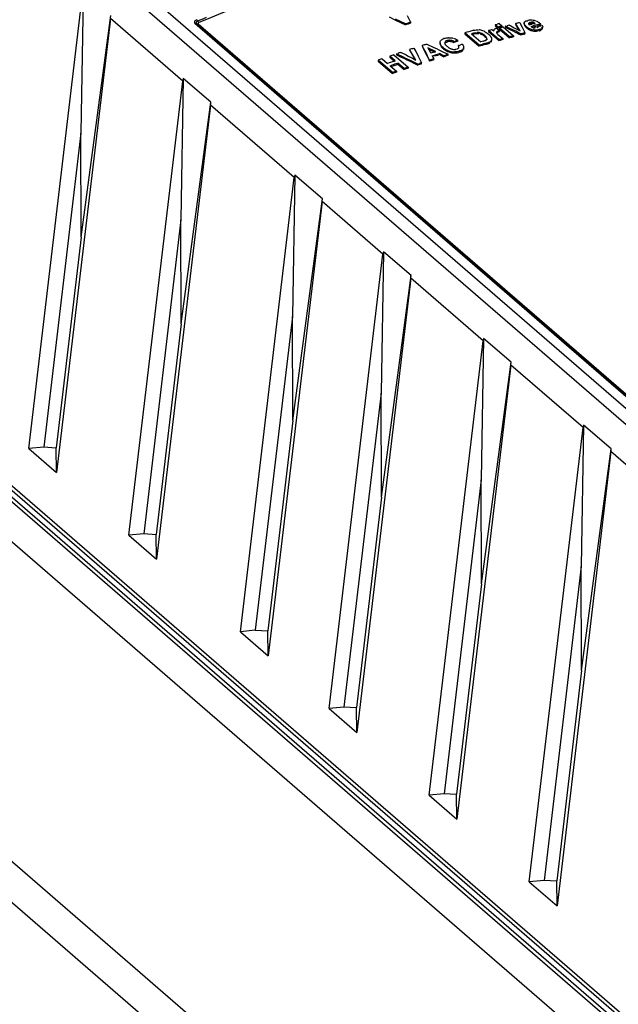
# Model space of a CAD drawing. Header units: inches. Extents: x 0 to 117, y 0 to 83.
# Tile 54 of 67: x 98.48 to 100.54, y 25.39 to 28.78. Entities that reach past the tile are written whole.
import ezdxf

# ---------------------------------------------------------------- set-up
doc = ezdxf.new("R2010")
doc.units = ezdxf.units.IN
doc.header["$LTSCALE"] = 6.431102
doc.header["$MEASUREMENT"] = 0
doc.layers.get('0').update_dxf_attribs({"linetype": 'CONTINUOUS'})

msp = doc.modelspace()

# ---------------------------------------------------------------- linework, layer by layer
at = {"color": 7, "linetype": 'CONTINUOUS'}
for p, q in [((103.3692, 25.0144), (97.1782, 30.376)), ((97.131, 30.3624), (103.322, 25.0008)), ((98.5148, 27.3016), (98.7002, 28.8653)), ((98.7018, 28.8742), (98.6939, 28.3873)), ((98.7957, 28.7827), (98.6103, 27.219)), ((98.695, 28.0292), (98.7967, 28.792)), ((99.0447, 28.567), (98.7957, 28.7827)), ((99.7546, 28.7877), (99.7772, 28.7767)), ((99.811, 28.7637), (99.7771, 28.7802)), ((99.8173, 28.7926), (99.8278, 28.7724)), ((103.285, 25.1285), (99.0865, 28.7645)), ((99.0921, 28.7643), (103.2906, 25.1283)), ((99.0977, 28.7641), (103.2962, 25.128)), ((99.7772, 28.7767), (99.8111, 28.7602)), ((99.811, 28.7637), (99.8111, 28.7603)), ((99.8278, 28.7724), (99.8293, 28.7694)), ((99.8294, 28.7659), (99.8293, 28.7693)), ((100.1205, 28.7616), (100.1204, 28.7582)), ((100.1204, 28.7582), (100.1292, 28.7506)), ((100.1205, 28.7616), (100.1264, 28.7631)), ((100.1293, 28.754), (100.1205, 28.7616)), ((100.1227, 28.7484), (100.1252, 28.7489)), ((100.1252, 28.7489), (100.1351, 28.7404)), ((100.1293, 28.754), (100.1292, 28.7506)), ((100.1292, 28.7506), (100.1365, 28.7525)), ((100.1293, 28.754), (100.1337, 28.7552)), ((100.1337, 28.7552), (100.1366, 28.756)), ((100.1338, 28.7501), (100.1337, 28.7467)), ((100.1337, 28.7467), (100.1696, 28.7156)), ((100.1338, 28.7651), (100.1425, 28.7575)), ((100.1338, 28.7501), (100.1368, 28.7509)), ((100.1697, 28.719), (100.1338, 28.7501)), ((100.1365, 28.7525), (100.1395, 28.7533)), ((100.1366, 28.756), (100.1396, 28.7567)), ((100.1368, 28.7509), (100.1397, 28.7516)), ((100.1395, 28.7533), (100.1424, 28.754)), ((100.1396, 28.7567), (100.1425, 28.7575)), ((100.1397, 28.7516), (100.1441, 28.7528)), ((100.1425, 28.7575), (100.1424, 28.7541)), ((100.1441, 28.7528), (100.1471, 28.7535)), ((100.1471, 28.7536), (100.183, 28.7224)), ((100.1549, 28.7556), (100.1548, 28.7521)), ((100.1548, 28.7521), (100.1608, 28.7491)), ((100.1549, 28.7556), (100.1565, 28.756)), ((100.1609, 28.7527), (100.1549, 28.7556)), ((100.1565, 28.756), (100.1613, 28.7572)), ((100.1608, 28.7491), (100.1727, 28.7432)), ((100.1729, 28.7468), (100.1609, 28.7527)), ((100.1677, 28.7588), (100.1693, 28.7592)), ((100.1693, 28.7593), (100.1733, 28.7571)), ((100.1788, 28.7439), (100.1729, 28.7468)), ((100.1733, 28.7571), (100.1855, 28.7505)), ((100.1855, 28.7505), (100.1896, 28.7483)), ((100.1896, 28.7483), (100.2018, 28.7417)), ((100.1904, 28.7646), (100.1903, 28.7612)), ((100.1903, 28.7612), (100.1937, 28.7556)), ((100.1921, 28.7618), (100.1904, 28.7646)), ((100.2058, 28.7396), (100.1921, 28.7618)), ((100.1937, 28.7556), (100.1972, 28.75)), ((100.1972, 28.75), (100.2025, 28.7414)), ((100.2031, 28.7678), (100.2047, 28.7682)), ((100.2047, 28.7682), (100.2067, 28.7643)), ((100.2067, 28.7643), (100.2087, 28.7603)), ((100.2087, 28.7603), (100.2127, 28.7524)), ((100.2127, 28.7524), (100.2186, 28.7406)), ((100.2199, 28.7672), (100.2198, 28.7637)), ((100.2199, 28.7658), (100.2199, 28.7672)), ((100.2223, 28.7597), (100.2206, 28.7628)), ((100.2282, 28.7533), (100.2281, 28.7499)), ((100.2299, 28.7743), (100.2317, 28.7742)), ((100.237, 28.7606), (100.2415, 28.7617)), ((100.2386, 28.7638), (100.2401, 28.7637)), ((100.2406, 28.769), (100.2404, 28.7656)), ((100.2415, 28.7617), (100.246, 28.7628)), ((100.2435, 28.7549), (100.2509, 28.7567)), ((100.2448, 28.7687), (100.2441, 28.7681)), ((100.2462, 28.7772), (100.2511, 28.7766)), ((100.2472, 28.7524), (100.2508, 28.7533)), ((100.2503, 28.7505), (100.253, 28.7497)), ((100.2508, 28.7533), (100.2694, 28.7577)), ((100.2511, 28.7766), (100.2544, 28.7759)), ((100.2528, 28.7644), (100.255, 28.7649)), ((100.2544, 28.7675), (100.2529, 28.7683)), ((100.2558, 28.7665), (100.2544, 28.7675)), ((100.255, 28.7649), (100.2573, 28.7655)), ((100.2573, 28.7655), (100.2558, 28.7665)), ((100.2577, 28.7509), (100.2586, 28.7516)), ((100.2685, 28.7551), (100.2715, 28.7558)), ((100.2694, 28.7577), (100.2732, 28.7586)), ((100.2696, 28.7612), (100.2734, 28.7621)), ((100.2715, 28.7558), (100.2774, 28.7572)), ((100.2734, 28.7621), (100.2771, 28.763)), ((100.2769, 28.7595), (100.2771, 28.763)), ((100.2774, 28.7572), (100.2818, 28.7583)), ((100.2803, 28.7498), (100.2791, 28.7494)), ((100.2809, 28.7482), (100.2807, 28.7447)), ((100.2807, 28.7447), (100.2815, 28.7456)), ((100.2826, 28.7492), (100.2827, 28.7526)), ((99.961, 28.7161), (99.9678, 28.7159)), ((100.0159, 28.733), (100.0159, 28.7296)), ((100.0651, 28.6904), (100.0159, 28.733)), ((100.0159, 28.7296), (100.0651, 28.687)), ((100.0386, 28.7293), (100.0702, 28.702)), ((100.0516, 28.7329), (100.0532, 28.7334)), ((100.0516, 28.7295), (100.0532, 28.73)), ((100.0532, 28.73), (100.0532, 28.7334)), ((100.0678, 28.733), (100.0678, 28.7296)), ((100.0796, 28.7234), (100.0804, 28.7222)), ((100.083, 28.7245), (100.0803, 28.727)), ((100.0804, 28.7222), (100.0808, 28.721)), ((100.083, 28.7245), (100.083, 28.7211)), ((100.083, 28.7211), (100.0858, 28.7184)), ((100.0895, 28.7113), (100.0888, 28.7118)), ((100.0912, 28.7127), (100.0912, 28.7093)), ((100.0974, 28.7404), (100.0973, 28.737)), ((100.0973, 28.737), (100.1333, 28.7059)), ((100.1333, 28.7093), (100.0974, 28.7404)), ((100.1056, 28.7182), (100.1064, 28.7166)), ((100.1076, 28.7124), (100.1076, 28.7105)), ((100.1076, 28.7105), (100.1076, 28.7071)), ((100.1098, 28.7437), (100.1114, 28.7423)), ((100.1114, 28.7423), (100.1147, 28.7395)), ((100.1157, 28.7386), (100.1147, 28.7395)), ((100.1153, 28.7407), (100.1157, 28.7428)), ((100.1243, 28.7346), (100.1243, 28.7312)), ((100.1243, 28.7346), (100.1245, 28.7333)), ((100.1245, 28.7333), (100.1252, 28.732)), ((100.1284, 28.7286), (100.1466, 28.7129)), ((100.1288, 28.7353), (100.1313, 28.7362)), ((100.1314, 28.7396), (100.1313, 28.7362)), ((100.1313, 28.7362), (100.135, 28.737)), ((100.1351, 28.7404), (100.1314, 28.7396)), ((100.1351, 28.7404), (100.135, 28.737)), ((100.1466, 28.7129), (100.1465, 28.7094)), ((100.1697, 28.719), (100.1696, 28.7156)), ((100.1727, 28.7432), (100.1787, 28.7403)), ((100.1787, 28.7403), (100.1907, 28.7344)), ((100.1908, 28.738), (100.1788, 28.7439)), ((100.183, 28.7224), (100.1829, 28.719)), ((100.1907, 28.7344), (100.1967, 28.7315)), ((100.1968, 28.735), (100.1908, 28.738)), ((100.1967, 28.7315), (100.2027, 28.7285)), ((100.2028, 28.7321), (100.1968, 28.735)), ((100.2018, 28.7417), (100.2058, 28.7396)), ((100.2027, 28.7285), (100.2087, 28.7256)), ((100.2088, 28.7291), (100.2028, 28.7321)), ((100.2088, 28.7291), (100.2087, 28.7256)), ((100.2186, 28.7406), (100.2206, 28.7366)), ((100.2194, 28.7284), (100.2225, 28.7291)), ((100.2196, 28.7318), (100.2226, 28.7326)), ((100.2206, 28.7366), (100.2212, 28.7354)), ((100.2212, 28.7354), (100.2226, 28.7326)), ((100.2225, 28.7291), (100.2226, 28.7326)), ((100.248, 28.7434), (100.2478, 28.7399)), ((100.2537, 28.7427), (100.2523, 28.7434)), ((100.2555, 28.7421), (100.2537, 28.7427)), ((100.266, 28.7399), (100.2668, 28.7406)), ((100.2705, 28.7432), (100.2681, 28.7427)), ((100.2705, 28.7432), (100.2703, 28.7398)), ((99.8388, 28.6794), (99.8405, 28.6799)), ((99.8405, 28.68), (99.8434, 28.6744)), ((99.8747, 28.6779), (99.8691, 28.6891)), ((99.8691, 28.689), (99.8692, 28.6857)), ((99.8692, 28.6856), (99.8748, 28.6744)), ((99.883, 28.6612), (99.8747, 28.6779)), ((99.8814, 28.6929), (99.8831, 28.6934)), ((99.8831, 28.6934), (99.8849, 28.6939)), ((99.8848, 28.694), (99.9093, 28.6823)), ((99.8884, 28.6813), (99.8917, 28.6751)), ((99.9122, 28.6695), (99.8884, 28.6813)), ((99.8909, 28.6767), (99.9123, 28.6661)), ((99.9093, 28.6823), (99.9175, 28.6784)), ((99.9175, 28.6784), (99.9256, 28.6745)), ((99.93, 28.6989), (99.9301, 28.7008)), ((99.93, 28.6989), (99.9301, 28.6955)), ((99.933, 28.687), (99.9345, 28.6849)), ((99.9406, 28.6819), (99.9407, 28.6785)), ((99.9483, 28.7), (99.9491, 28.6995)), ((99.9501, 28.7008), (99.953, 28.7012)), ((99.953, 28.7012), (99.9543, 28.7012)), ((99.9573, 28.7068), (99.9546, 28.7062)), ((99.9546, 28.7062), (99.9546, 28.7028)), ((99.9752, 28.7009), (99.9774, 28.6996)), ((99.9774, 28.703), (99.982, 28.7044)), ((99.9774, 28.703), (99.9774, 28.6996)), ((99.989, 28.7079), (99.9898, 28.7069)), ((99.9913, 28.7037), (99.9913, 28.7071)), ((99.9931, 28.6893), (99.9977, 28.6906)), ((99.9931, 28.6893), (99.9931, 28.6859)), ((99.9977, 28.6906), (100.0008, 28.6916)), ((100.007, 28.6934), (100.009, 28.6906)), ((100.0107, 28.6791), (100.0107, 28.6757)), ((100.0115, 28.6797), (100.0115, 28.6831)), ((100.0651, 28.6904), (100.0651, 28.687)), ((100.0796, 28.7046), (100.0823, 28.7054)), ((100.0823, 28.7054), (100.0843, 28.7059)), ((100.0847, 28.6959), (100.0875, 28.6967)), ((100.0847, 28.6925), (100.0875, 28.6933)), ((100.0875, 28.6967), (100.0903, 28.6975)), ((100.0902, 28.6941), (100.0903, 28.6975)), ((100.0902, 28.6941), (100.0964, 28.6956)), ((100.1019, 28.6995), (100.1018, 28.7001)), ((100.1046, 28.7036), (100.1046, 28.7002)), ((100.1046, 28.7002), (100.1062, 28.7023)), ((100.1333, 28.7093), (100.1333, 28.7059)), ((99.7293, 28.6429), (99.7309, 28.6435)), ((99.7309, 28.6435), (99.7496, 28.6272)), ((99.7573, 28.6525), (99.7575, 28.6491)), ((99.7761, 28.6363), (99.7573, 28.6525)), ((99.7575, 28.6491), (99.7734, 28.6353)), ((99.7712, 28.6572), (99.8204, 28.6146)), ((99.7806, 28.6603), (99.7858, 28.662)), ((99.8048, 28.6488), (99.7806, 28.6604)), ((99.7806, 28.6603), (99.7808, 28.657)), ((99.7808, 28.6569), (99.7969, 28.6492)), ((99.7944, 28.6649), (99.7961, 28.6654)), ((99.7961, 28.6655), (99.813, 28.6568)), ((99.7969, 28.6492), (99.805, 28.6453)), ((99.8129, 28.6449), (99.8048, 28.6488)), ((99.805, 28.6453), (99.813, 28.6414)), ((99.829, 28.6372), (99.8129, 28.6449)), ((99.813, 28.6568), (99.8187, 28.6539)), ((99.8187, 28.6539), (99.8356, 28.6452)), ((99.8255, 28.6751), (99.8256, 28.6717)), ((99.8421, 28.6473), (99.8255, 28.6751)), ((99.8256, 28.6716), (99.8304, 28.6637)), ((99.8304, 28.6637), (99.8399, 28.6478)), ((99.8356, 28.6452), (99.8413, 28.6422)), ((99.8399, 28.6478), (99.8442, 28.6406)), ((99.8469, 28.6393), (99.8421, 28.6473)), ((99.8434, 28.6744), (99.8463, 28.6689)), ((99.8463, 28.6689), (99.852, 28.6577)), ((99.852, 28.6577), (99.8549, 28.6521)), ((99.8549, 28.6521), (99.8653, 28.6317)), ((99.8748, 28.6744), (99.8804, 28.6632)), ((99.8804, 28.6632), (99.8859, 28.6521)), ((99.8854, 28.6564), (99.883, 28.6612)), ((99.8886, 28.65), (99.8854, 28.6564)), ((99.8859, 28.6521), (99.8915, 28.6409)), ((99.8942, 28.6388), (99.8886, 28.65)), ((99.8917, 28.6751), (99.8973, 28.6648)), ((99.8973, 28.6648), (99.8984, 28.6628)), ((99.9033, 28.6539), (99.9115, 28.6565)), ((99.9033, 28.6539), (99.9047, 28.6512)), ((99.9047, 28.6512), (99.9076, 28.6459)), ((99.9076, 28.6459), (99.9089, 28.6434)), ((99.909, 28.64), (99.9089, 28.6434)), ((99.9115, 28.6565), (99.917, 28.6582)), ((99.9116, 28.6531), (99.9226, 28.6565)), ((99.9152, 28.668), (99.9122, 28.6695)), ((99.9133, 28.6675), (99.9152, 28.668)), ((99.917, 28.6582), (99.9252, 28.6608)), ((99.9226, 28.6565), (99.9253, 28.6574)), ((99.9252, 28.6608), (99.928, 28.6616)), ((99.9256, 28.6745), (99.9333, 28.6709)), ((99.928, 28.6582), (99.928, 28.6616)), ((99.943, 28.6541), (99.928, 28.6616)), ((99.928, 28.6582), (99.9431, 28.6507)), ((99.9333, 28.6709), (99.9349, 28.6701)), ((99.9349, 28.6701), (99.9419, 28.6667)), ((99.9419, 28.6667), (99.9501, 28.6628)), ((99.943, 28.6541), (99.9431, 28.6507)), ((99.9501, 28.6628), (99.9582, 28.6589)), ((99.9583, 28.6554), (99.9582, 28.6588)), ((99.9674, 28.6684), (99.9675, 28.665)), ((99.9964, 28.6692), (99.9965, 28.6658)), ((99.9965, 28.6658), (100.0013, 28.6674)), ((99.9987, 28.6711), (99.9968, 28.6711)), ((100.0015, 28.6714), (99.9987, 28.6711)), ((100.0081, 28.6721), (100.0081, 28.673)), ((99.717, 28.6387), (99.7172, 28.6353)), ((99.7662, 28.596), (99.717, 28.6387)), ((99.7172, 28.6353), (99.7664, 28.5927)), ((99.7584, 28.6196), (99.7643, 28.6216)), ((99.7584, 28.6196), (99.7801, 28.6008)), ((99.7615, 28.6173), (99.7821, 28.6243)), ((99.7702, 28.6343), (99.7731, 28.6353)), ((99.7819, 28.6276), (99.7849, 28.6286)), ((99.7849, 28.6286), (99.785, 28.6253)), ((99.8065, 28.6099), (99.7849, 28.6286)), ((99.785, 28.6253), (99.8067, 28.6065)), ((99.8065, 28.6099), (99.8067, 28.6065)), ((99.813, 28.6414), (99.8292, 28.6337)), ((99.8204, 28.6146), (99.8206, 28.6112)), ((99.8371, 28.6333), (99.829, 28.6372)), ((99.8292, 28.6337), (99.8372, 28.6298)), ((99.8532, 28.6255), (99.8371, 28.6333)), ((99.8372, 28.6298), (99.8534, 28.622)), ((99.8413, 28.6422), (99.8469, 28.6393)), ((99.8532, 28.6255), (99.8605, 28.6278)), ((99.8532, 28.6255), (99.8534, 28.6221)), ((99.8534, 28.6221), (99.8606, 28.6245)), ((99.8653, 28.6317), (99.8663, 28.6298)), ((99.8665, 28.6264), (99.8663, 28.6297)), ((99.8915, 28.6409), (99.8943, 28.6353)), ((99.8942, 28.6387), (99.8943, 28.6354)), ((99.0463, 28.5759), (99.0384, 28.0889)), ((99.1412, 28.4937), (99.0463, 28.5759)), ((99.7662, 28.596), (99.7664, 28.5927)), ((99.7801, 28.6008), (99.7803, 28.5975)), ((98.8593, 27.0033), (99.0447, 28.567)), ((96.7316, 28.4743), (103.0304, 23.0194)), ((99.1402, 28.4843), (98.9547, 26.9206)), ((99.0394, 27.7309), (99.1412, 28.4937)), ((99.4286, 28.2345), (99.1402, 28.4843)), ((97.0725, 28.3728), (102.7148, 23.4863)), ((98.6939, 28.3873), (98.5661, 27.3068)), ((98.695, 28.0292), (98.6936, 28.3876)), ((102.6975, 23.4441), (97.0364, 28.3468)), ((97.0449, 28.3573), (102.706, 23.4546)), ((102.7133, 23.4704), (97.064, 28.3628)), ((99.4302, 28.2434), (99.4222, 27.7565)), ((99.5251, 28.1613), (99.4302, 28.2434)), ((99.2432, 26.6708), (99.4286, 28.2345)), ((99.524, 28.1519), (99.3386, 26.5882)), ((99.4233, 27.3985), (99.5251, 28.1613)), ((99.7337, 27.9703), (99.524, 28.1519)), ((99.0384, 28.0889), (98.9105, 27.0085)), ((99.0394, 27.7309), (99.0381, 28.0892)), ((98.695, 28.0292), (98.609, 27.3047)), ((99.5483, 26.4066), (99.7337, 27.9703)), ((99.7353, 27.9792), (99.7274, 27.4923)), ((99.8302, 27.897), (99.7353, 27.9792)), ((99.7284, 27.1342), (99.8302, 27.897)), ((99.8291, 27.8877), (99.6437, 26.3239)), ((100.0782, 27.672), (99.8291, 27.8877)), ((99.0394, 27.7309), (98.9535, 27.0063)), ((99.4222, 27.7565), (99.2944, 26.6761)), ((99.4233, 27.3985), (99.4219, 27.7568)), ((99.8928, 26.1083), (100.0782, 27.672)), ((100.0798, 27.6809), (100.0718, 27.1939)), ((100.1747, 27.5987), (100.0798, 27.6809)), ((100.0729, 26.8359), (100.1747, 27.5987)), ((100.1736, 27.5893), (99.9882, 26.0256)), ((100.4227, 27.3736), (100.1736, 27.5893)), ((99.7274, 27.4923), (99.5995, 26.4118)), ((99.7284, 27.1342), (99.727, 27.4925)), ((99.4233, 27.3985), (99.3374, 26.6739)), ((100.2373, 25.8099), (100.4227, 27.3736)), ((100.4243, 27.3825), (100.4163, 26.8956)), ((100.5192, 27.3003), (100.4243, 27.3825)), ((98.5661, 27.3068), (98.5148, 27.3016)), ((98.5148, 27.3016), (98.6103, 27.219)), ((98.5658, 27.3071), (98.609, 27.3047)), ((98.6103, 27.219), (98.609, 27.3047)), ((100.5181, 27.291), (100.3327, 25.7273)), ((100.4174, 26.5375), (100.5192, 27.3003)), ((100.7672, 27.0753), (100.5181, 27.291)), ((100.0718, 27.1939), (99.944, 26.1135)), ((100.0729, 26.8359), (100.0715, 27.1942)), ((99.7284, 27.1342), (99.6425, 26.4097)), ((97.0929, 27.0617), (102.8214, 22.1006)), ((98.9105, 27.0085), (98.8593, 27.0033)), ((98.8593, 27.0033), (98.9547, 26.9206)), ((98.9103, 27.0088), (98.9535, 27.0063)), ((98.9547, 26.9206), (98.9535, 27.0063)), ((97.106, 26.909), (102.8106, 21.9687)), ((100.4163, 26.8956), (100.2885, 25.8152)), ((100.4174, 26.5375), (100.416, 26.8959)), ((100.0729, 26.8359), (99.987, 26.1113)), ((99.2944, 26.6761), (99.2432, 26.6708)), ((99.2432, 26.6708), (99.3386, 26.5882)), ((99.2941, 26.6763), (99.3374, 26.6739)), ((99.3386, 26.5882), (99.3374, 26.6739)), ((100.4174, 26.5375), (100.3315, 25.813)), ((99.5995, 26.4118), (99.5483, 26.4066)), ((99.5483, 26.4066), (99.6437, 26.3239)), ((99.5992, 26.4121), (99.6425, 26.4097)), ((99.6437, 26.3239), (99.6425, 26.4097)), ((99.944, 26.1135), (99.8928, 26.1083)), ((99.8928, 26.1083), (99.9882, 26.0256)), ((99.9437, 26.1138), (99.987, 26.1113)), ((99.9882, 26.0256), (99.987, 26.1113)), ((100.2885, 25.8152), (100.2373, 25.8099)), ((100.2373, 25.8099), (100.3327, 25.7273)), ((100.2882, 25.8154), (100.3315, 25.813)), ((100.3327, 25.7273), (100.3315, 25.813))]:
    msp.add_line(p, q, dxfattribs=at)
for points in [[(99.0965, 28.7723), (99.0958, 28.7737), (99.0955, 28.7744), (99.0951, 28.775), (99.0947, 28.7757), (99.0943, 28.7762), (99.0939, 28.7768), (99.0935, 28.7773), (99.0931, 28.7777), (99.0927, 28.7781)], [(99.0927, 28.764), (99.0916, 28.7646), (99.0911, 28.7648), (99.0905, 28.765), (99.0899, 28.7651), (99.0892, 28.7651), (99.0886, 28.7651), (99.0879, 28.765), (99.0872, 28.7648), (99.0865, 28.7645)], [(99.0927, 28.764), (99.0932, 28.7638), (99.0938, 28.7636), (99.0944, 28.7635), (99.0951, 28.7635), (99.0957, 28.7635), (99.0964, 28.7636), (99.0971, 28.7638), (99.0977, 28.7641)], [(99.0965, 28.7723), (99.0968, 28.7716), (99.0972, 28.7709), (99.0975, 28.7703), (99.0979, 28.7697), (99.0983, 28.7691), (99.0987, 28.7687), (99.0991, 28.7682), (99.0995, 28.7679)], [(99.0995, 28.7679), (99.0989, 28.7675), (99.0983, 28.7672), (99.0978, 28.7668), (99.0975, 28.7663), (99.0972, 28.7658), (99.0971, 28.7654), (99.0972, 28.7649), (99.0974, 28.7645), (99.0977, 28.7641)]]:
    msp.add_lwpolyline(points, dxfattribs=at)
for centre, radius, start, end in [((101.359, 23.3283), 5.8962, 112.25954, 112.56818), ((100.534, 26.4478), 2.4261, 106.8846, 107.3381), ((100.7719, 25.672), 3.2343, 106.9414, 107.2813), ((100.8106, 26.1392), 2.7117, 104.4535, 104.6142), ((100.8541, 26.0524), 2.7921, 104.2324, 104.3676), ((100.9697, 25.6563), 3.2045, 103.8405, 104.0742), ((100.2537, 28.7804), 0.0398, 223.2846, 226.5063), ((100.2618, 28.7888), 0.0515, 226.5001, 229.1631), ((100.2568, 28.7829), 0.0438, 229.0291, 235.1601), ((100.258, 28.7877), 0.0455, 229.0864, 231.7376), ((100.2563, 28.7823), 0.043, 235.2443, 241.6329), ((100.2406, 28.7634), 0.0139, 70.4211, 80.2067), ((100.9145, 25.9896), 2.8527, 103.4137, 103.5534), ((101.4678, 23.73), 5.1719, 103.3953, 103.6081), ((100.2571, 28.7509), 0.00889, 229.374, 237.4788), ((100.2158, 28.693), 0.0929, 52.8455, 54.1749), ((100.2009, 28.6729), 0.1179, 50.4911, 52.9444), ((100.5442, 27.6308), 1.1599, 103.3238, 103.5134), ((100.208, 28.6816), 0.1067, 49.6524, 50.4592), ((99.959, 28.6683), 0.0474, 106.5756, 110.3216), ((99.9563, 28.6981), 0.0177, 76.9456, 81.1863), ((102.5778, 19.6772), 9.4112, 105.62565, 105.79597), ((100.7638, 26.1604), 2.6693, 105.4748, 105.7639), ((100.87, 25.776), 3.0648, 105.4879, 105.6814), ((100.3679, 27.585), 1.2004, 105.5452, 105.712), ((100.0575, 28.7318), 0.0116, 62.5557, 68.3038), ((100.056, 28.6793), 0.0643, 80.5089, 82.2391), ((100.0564, 28.6819), 0.0617, 65.9537, 80.5451), ((100.0675, 28.7044), 0.0272, 85.675, 89.3567), ((100.0464, 28.6822), 0.056, 47.0703, 49.1445), ((100.0529, 28.6779), 0.067, 49.1016, 50.7822), ((100.0561, 28.6815), 0.0621, 46.3146, 49.1594), ((100.9154, 25.7136), 3.1354, 104.8886, 105.1226), ((100.0631, 28.6889), 0.0519, 44.4111, 46.279), ((100.0671, 28.6928), 0.0464, 42.9221, 44.4021), ((100.072, 28.6973), 0.0397, 39.068, 42.9803), ((100.1226, 28.7402), 0.00738, 176.2059, 184.2248), ((100.7482, 26.4409), 2.3503, 104.831, 105.1654), ((100.9605, 25.7043), 3.1134, 104.4632, 104.715), ((100.7647, 26.4603), 2.3357, 104.4212, 104.757), ((101.0323, 25.4873), 3.3414, 104.0792, 104.2696), ((100.946, 25.8361), 2.9855, 104.083, 104.2963), ((100.2607, 28.7917), 0.0533, 253.1362, 256.0319), ((100.8745, 25.4419), 3.3991, 107.7394, 107.9764), ((100.9247, 25.3408), 3.5107, 107.2885, 107.4974), ((99.9789, 28.7227), 0.0585, 226.0484, 229.1669), ((99.9828, 28.7306), 0.0645, 229.0933, 231.9936), ((99.9818, 28.726), 0.0628, 229.0582, 237.8767), ((99.9809, 28.7173), 0.0408, 224.0851, 226.851), ((99.9884, 28.7251), 0.0517, 226.8496, 233.6386), ((99.9806, 28.7123), 0.0366, 251.7423, 255.2974), ((100.8853, 25.633), 3.1982, 106.2323, 106.4916), ((100.4918, 26.9795), 1.7987, 106.157, 106.4645), ((99.9815, 28.6809), 0.00515, 308.2741, 317.4798), ((99.9729, 28.678), 0.0231, 26.4568, 29.1539), ((100.7607, 26.1029), 2.6978, 106.2222, 106.3589), ((99.9914, 28.6795), 0.0208, 27.8886, 32.3788), ((100.0013, 28.6831), 0.0102, 337.4126, 0.2681), ((101.5289, 23.5417), 5.3527, 105.6526, 105.8702), ((102.6145, 19.677), 9.3637, 105.67436, 105.79865), ((100.9968, 25.4107), 3.4192, 105.559, 105.7233), ((100.413, 27.5379), 1.2003, 105.6004, 105.7389), ((100.0873, 28.7301), 0.032, 274.8176, 278.58), ((100.087, 28.7321), 0.034, 278.5629, 282.1137), ((100.9506, 25.6816), 3.1328, 104.8729, 105.1235), ((100.8518, 25.3706), 3.4595, 108.9337, 109.1502), ((100.8192, 25.5184), 3.3091, 108.4638, 108.7177), ((100.7532, 25.7508), 3.0678, 108.2137, 108.3828), ((100.6422, 26.3105), 2.4455, 107.45, 107.8122), ((100.9138, 25.4445), 3.3747, 107.2442, 107.5094), ((100.2937, 27.4828), 1.2311, 107.2788, 107.4125), ((100.6636, 26.3379), 2.4257, 106.9045, 107.28), ((100.9011, 25.5624), 3.2335, 106.9515, 107.233), ((99.9798, 28.7262), 0.0591, 244.5482, 247.8489), ((99.981, 28.7294), 0.0625, 247.9069, 257.4384), ((99.9814, 28.7271), 0.0637, 254.1422, 257.3839), ((99.9818, 28.7325), 0.0657, 257.3896, 259.242), ((99.9817, 28.7287), 0.0653, 257.3726, 260.2807), ((99.9812, 28.7296), 0.0628, 259.2222, 263.3642), ((99.9806, 28.7243), 0.0574, 263.3445, 269.8859), ((99.9808, 28.718), 0.0545, 273.1825, 283.3353), ((99.9807, 28.7186), 0.0551, 283.3331, 286.636), ((100.0007, 28.6816), 0.0101, 309.0092, 319.2047), ((102.9326, 19.3389), 9.8186, 108.7894, 108.91626), ((101.5822, 23.3198), 5.6048, 108.7354, 108.9258), ((100.1799, 27.4442), 1.2586, 108.7139, 108.8552), ((100.1886, 27.434), 1.2577, 108.7139, 108.8552), ((100.6044, 26.2609), 2.4808, 108.4214, 108.7601), ((100.8678, 25.4747), 3.3067, 108.4638, 108.7177), ((100.3521, 27.1245), 1.5817, 107.8872, 108.1091), ((100.7196, 25.9942), 2.767, 107.9595, 108.0863), ((100.889, 25.5311), 3.2597, 107.4953, 107.7669), ((99.1227, 28.5577), 0.0785, 166.5825, 173.1825), ((100.5871, 26.238), 2.4969, 108.858, 109.1954), ((100.8583, 25.4488), 3.3281, 108.9002, 109.1531), ((99.5065, 28.2252), 0.0785, 166.5825, 173.1825), ((99.8116, 27.961), 0.0785, 166.5825, 173.1825), ((100.1561, 27.6626), 0.0785, 166.5825, 173.1825), ((100.5006, 27.3643), 0.0785, 166.5825, 173.1825)]:
    msp.add_arc(centre, radius, start, end, dxfattribs=at)
for centre in [(99.1397, 28.5546), (99.5235, 28.2222), (99.8286, 27.9579), (100.1731, 27.6596), (100.5176, 27.3613)]:
    msp.add_ellipse(centre, major_axis=(0.0055, 0.0993), ratio=0.062713, start_param=-2.354135, end_param=-2.228091, dxfattribs=at)
for points, knots in [([(100.3004, 29.1145), (100.2, 29.0983), (99.7903, 29.0187), (99.3908, 28.8889), (99.0995, 28.7679)], [0, 0, 0, 0, 0.243845, 1, 1, 1, 1]), ([(99.0927, 28.7781), (99.0897, 28.7767), (99.0834, 28.7736), (99.0847, 28.7661), (99.0865, 28.7645)], [0, 0, 0, 0, 0.579021, 1, 1, 1, 1]), ([(99.0961, 28.773), (99.0941, 28.7721), (99.0911, 28.7713), (99.0899, 28.7667), (99.0924, 28.7665), (99.0935, 28.7663)], [0, 0, 0, 0, 0.556803, 0.718515, 1, 1, 1, 1]), ([(100.2197, 28.7623), (100.2198, 28.7615), (100.2202, 28.7599), (100.2208, 28.7585), (100.2212, 28.7578)], [0, 0, 0, 0, 0.485452, 1, 1, 1, 1]), ([(100.2199, 28.7672), (100.2202, 28.7699), (100.2237, 28.7743), (100.2282, 28.7743), (100.2299, 28.7743)], [0, 0, 0, 0, 0.6274, 1, 1, 1, 1]), ([(100.2206, 28.7628), (100.2204, 28.7633), (100.2201, 28.7642), (100.2199, 28.7653), (100.2199, 28.7658)], [0, 0, 0, 0, 0.508411, 1, 1, 1, 1]), ([(100.2212, 28.7578), (100.2217, 28.7569), (100.2228, 28.7553), (100.2241, 28.7538), (100.2247, 28.7531)], [0, 0, 0, 0, 0.48333, 1, 1, 1, 1]), ([(100.2282, 28.7533), (100.2271, 28.7543), (100.225, 28.7563), (100.2231, 28.7585), (100.2223, 28.7597)], [0, 0, 0, 0, 0.519443, 1, 1, 1, 1]), ([(100.2361, 28.7479), (100.235, 28.7485), (100.2328, 28.7498), (100.2308, 28.7513), (100.2299, 28.752)], [0, 0, 0, 0, 0.518929, 1, 1, 1, 1]), ([(100.235, 28.7649), (100.2349, 28.7641), (100.2354, 28.7625), (100.2364, 28.7613), (100.237, 28.7606)], [0, 0, 0, 0, 0.462604, 1, 1, 1, 1]), ([(100.2349, 28.7631), (100.2353, 28.7634), (100.2366, 28.7637), (100.2379, 28.7638), (100.2386, 28.7638)], [0, 0, 0, 0, 0.395042, 1, 1, 1, 1]), ([(100.2406, 28.769), (100.2392, 28.7687), (100.2369, 28.7679), (100.2351, 28.7658), (100.235, 28.7649)], [0, 0, 0, 0, 0.591139, 1, 1, 1, 1]), ([(100.2404, 28.7656), (100.2414, 28.7658), (100.2434, 28.7661), (100.2454, 28.7661), (100.2465, 28.7661)], [0, 0, 0, 0, 0.470386, 1, 1, 1, 1]), ([(100.2435, 28.7549), (100.2445, 28.7541), (100.2466, 28.7524), (100.2489, 28.751), (100.2503, 28.7505)], [0, 0, 0, 0, 0.468638, 1, 1, 1, 1]), ([(100.2467, 28.7696), (100.2464, 28.7695), (100.2457, 28.7693), (100.2451, 28.7689), (100.2448, 28.7687)], [0, 0, 0, 0, 0.486763, 1, 1, 1, 1]), ([(100.2465, 28.7661), (100.2472, 28.7661), (100.2486, 28.766), (100.25, 28.7657), (100.2507, 28.7655)], [0, 0, 0, 0, 0.526359, 1, 1, 1, 1]), ([(100.2529, 28.7683), (100.2519, 28.7689), (100.2499, 28.7697), (100.2477, 28.7698), (100.2467, 28.7696)], [0, 0, 0, 0, 0.513889, 1, 1, 1, 1]), ([(100.253, 28.7497), (100.2538, 28.7496), (100.2555, 28.7497), (100.257, 28.7504), (100.2577, 28.7509)], [0, 0, 0, 0, 0.484478, 1, 1, 1, 1]), ([(100.2544, 28.7759), (100.2553, 28.7756), (100.2569, 28.775), (100.2584, 28.774), (100.2589, 28.7734)], [0, 0, 0, 0, 0.537227, 1, 1, 1, 1]), ([(100.2628, 28.7504), (100.2635, 28.7506), (100.2649, 28.751), (100.2662, 28.7516), (100.2667, 28.7519)], [0, 0, 0, 0, 0.550239, 1, 1, 1, 1]), ([(100.2667, 28.7519), (100.2673, 28.7523), (100.268, 28.7533), (100.2684, 28.7545), (100.2685, 28.7551)], [0, 0, 0, 0, 0.507029, 1, 1, 1, 1]), ([(100.2762, 28.745), (100.2754, 28.7447), (100.2735, 28.7442), (100.2716, 28.7441), (100.2705, 28.7442)], [0, 0, 0, 0, 0.449091, 1, 1, 1, 1]), ([(100.2809, 28.7482), (100.2803, 28.7475), (100.2789, 28.7463), (100.2772, 28.7453), (100.2762, 28.745)], [0, 0, 0, 0, 0.464258, 1, 1, 1, 1]), ([(100.2773, 28.7421), (100.2778, 28.7424), (100.2787, 28.7431), (100.279, 28.7442), (100.2789, 28.7447)], [0, 0, 0, 0, 0.534906, 1, 1, 1, 1]), ([(100.2834, 28.7526), (100.2833, 28.752), (100.2824, 28.7508), (100.2811, 28.7501), (100.2803, 28.7498)], [0, 0, 0, 0, 0.406153, 1, 1, 1, 1]), ([(100.2815, 28.7456), (100.2819, 28.7462), (100.2825, 28.7473), (100.2828, 28.7486), (100.2828, 28.7492)], [0, 0, 0, 0, 0.516536, 1, 1, 1, 1]), ([(100.2818, 28.7583), (100.2821, 28.7573), (100.283, 28.7556), (100.2836, 28.7535), (100.2834, 28.7526)], [0, 0, 0, 0, 0.521042, 1, 1, 1, 1]), ([(99.9355, 28.7091), (99.9365, 28.7098), (99.9388, 28.7112), (99.9412, 28.7123), (99.9425, 28.7127)], [0, 0, 0, 0, 0.474301, 1, 1, 1, 1]), ([(99.9678, 28.7159), (99.9691, 28.7158), (99.9715, 28.7154), (99.9737, 28.7144), (99.9746, 28.7137)], [0, 0, 0, 0, 0.529626, 1, 1, 1, 1]), ([(100.0532, 28.73), (100.0544, 28.7303), (100.0571, 28.7309), (100.0598, 28.731), (100.0611, 28.7309)], [0, 0, 0, 0, 0.491149, 1, 1, 1, 1]), ([(100.0611, 28.7309), (100.0619, 28.7308), (100.0635, 28.7305), (100.0648, 28.7296), (100.0653, 28.7291)], [0, 0, 0, 0, 0.528783, 1, 1, 1, 1]), ([(100.0678, 28.7296), (100.0688, 28.7293), (100.0708, 28.7286), (100.0727, 28.7279), (100.0736, 28.7275)], [0, 0, 0, 0, 0.510656, 1, 1, 1, 1]), ([(100.0736, 28.7275), (100.0748, 28.7269), (100.077, 28.7258), (100.0789, 28.7242), (100.0796, 28.7234)], [0, 0, 0, 0, 0.543347, 1, 1, 1, 1]), ([(100.0883, 28.7192), (100.0877, 28.7199), (100.0865, 28.7213), (100.0852, 28.7225), (100.0845, 28.7232)], [0, 0, 0, 0, 0.491152, 1, 1, 1, 1]), ([(100.0858, 28.7184), (100.0865, 28.7178), (100.0876, 28.7165), (100.0887, 28.7152), (100.0892, 28.7145)], [0, 0, 0, 0, 0.510707, 1, 1, 1, 1]), ([(100.0912, 28.7127), (100.0912, 28.7139), (100.0904, 28.7162), (100.0891, 28.7182), (100.0883, 28.7192)], [0, 0, 0, 0, 0.472098, 1, 1, 1, 1]), ([(100.0891, 28.708), (100.0896, 28.7084), (100.0909, 28.7094), (100.09, 28.7108), (100.0895, 28.7113)], [0, 0, 0, 0, 0.504587, 1, 1, 1, 1]), ([(100.1028, 28.7223), (100.1034, 28.7217), (100.1043, 28.7203), (100.1052, 28.719), (100.1056, 28.7182)], [0, 0, 0, 0, 0.510608, 1, 1, 1, 1]), ([(100.1076, 28.7105), (100.1076, 28.7093), (100.107, 28.7067), (100.1055, 28.7046), (100.1046, 28.7036)], [0, 0, 0, 0, 0.487853, 1, 1, 1, 1]), ([(100.1064, 28.7166), (100.1067, 28.7159), (100.1072, 28.7145), (100.1075, 28.7131), (100.1076, 28.7124)], [0, 0, 0, 0, 0.508091, 1, 1, 1, 1]), ([(100.1314, 28.7396), (100.1297, 28.7392), (100.127, 28.7382), (100.1245, 28.7358), (100.1243, 28.7346)], [0, 0, 0, 0, 0.588354, 1, 1, 1, 1]), ([(100.1249, 28.7326), (100.1253, 28.7332), (100.1266, 28.7342), (100.128, 28.735), (100.1288, 28.7353)], [0, 0, 0, 0, 0.453705, 1, 1, 1, 1]), ([(100.1252, 28.732), (100.1256, 28.7314), (100.1267, 28.7302), (100.1278, 28.7291), (100.1284, 28.7286)], [0, 0, 0, 0, 0.468414, 1, 1, 1, 1]), ([(100.2703, 28.7398), (100.2716, 28.7401), (100.274, 28.7407), (100.2763, 28.7415), (100.2773, 28.7421)], [0, 0, 0, 0, 0.532072, 1, 1, 1, 1]), ([(99.9317, 28.6926), (99.9312, 28.6936), (99.9304, 28.6956), (99.93, 28.6978), (99.93, 28.6989)], [0, 0, 0, 0, 0.509778, 1, 1, 1, 1]), ([(99.9345, 28.6849), (99.935, 28.6842), (99.9363, 28.6827), (99.9376, 28.6813), (99.9383, 28.6806)], [0, 0, 0, 0, 0.490536, 1, 1, 1, 1]), ([(99.9466, 28.6967), (99.9467, 28.6975), (99.9473, 28.6995), (99.9491, 28.7005), (99.9501, 28.7008)], [0, 0, 0, 0, 0.447069, 1, 1, 1, 1]), ([(99.9546, 28.7062), (99.9525, 28.7056), (99.9488, 28.7056), (99.9473, 28.7008), (99.9483, 28.7)], [0, 0, 0, 0, 0.640502, 1, 1, 1, 1]), ([(99.9546, 28.7028), (99.9555, 28.703), (99.9572, 28.7034), (99.959, 28.7036), (99.96, 28.7037)], [0, 0, 0, 0, 0.482341, 1, 1, 1, 1]), ([(99.9626, 28.7071), (99.9617, 28.7071), (99.9599, 28.7071), (99.9582, 28.7069), (99.9573, 28.7068)], [0, 0, 0, 0, 0.508308, 1, 1, 1, 1]), ([(99.9578, 28.6835), (99.9586, 28.6829), (99.9604, 28.6817), (99.9622, 28.6806), (99.9631, 28.6801)], [0, 0, 0, 0, 0.485608, 1, 1, 1, 1]), ([(99.96, 28.7037), (99.9613, 28.7038), (99.9639, 28.7038), (99.9666, 28.7035), (99.9678, 28.7033)], [0, 0, 0, 0, 0.504145, 1, 1, 1, 1]), ([(99.9631, 28.6801), (99.9641, 28.6796), (99.966, 28.6787), (99.9681, 28.6779), (99.9691, 28.6775)], [0, 0, 0, 0, 0.486044, 1, 1, 1, 1]), ([(99.9678, 28.7033), (99.9692, 28.7031), (99.9717, 28.7024), (99.9741, 28.7014), (99.9752, 28.7009)], [0, 0, 0, 0, 0.533126, 1, 1, 1, 1]), ([(99.9809, 28.6755), (99.9816, 28.6756), (99.9829, 28.6758), (99.9841, 28.6765), (99.9846, 28.6769)], [0, 0, 0, 0, 0.514366, 1, 1, 1, 1]), ([(99.9878, 28.6769), (99.9892, 28.6773), (99.9917, 28.6783), (99.9938, 28.6801), (99.9944, 28.6812)], [0, 0, 0, 0, 0.560824, 1, 1, 1, 1]), ([(99.9949, 28.6835), (99.9949, 28.6843), (99.9946, 28.686), (99.994, 28.6875), (99.9936, 28.6883)], [0, 0, 0, 0, 0.474892, 1, 1, 1, 1]), ([(99.9944, 28.6812), (99.9946, 28.6815), (99.9949, 28.6823), (99.995, 28.6831), (99.9949, 28.6835)], [0, 0, 0, 0, 0.505752, 1, 1, 1, 1]), ([(100.0107, 28.6791), (100.0104, 28.6784), (100.0097, 28.677), (100.0089, 28.6757), (100.0083, 28.675)], [0, 0, 0, 0, 0.478105, 1, 1, 1, 1]), ([(100.0098, 28.6892), (100.0103, 28.6882), (100.0111, 28.6863), (100.0115, 28.6841), (100.0115, 28.6831)], [0, 0, 0, 0, 0.51178, 1, 1, 1, 1]), ([(100.0843, 28.7059), (100.0852, 28.7062), (100.0868, 28.7068), (100.0884, 28.7075), (100.0891, 28.708)], [0, 0, 0, 0, 0.534448, 1, 1, 1, 1]), ([(100.0964, 28.6956), (100.0977, 28.696), (100.0999, 28.6966), (100.1018, 28.6985), (100.1019, 28.6995)], [0, 0, 0, 0, 0.584722, 1, 1, 1, 1]), ([(100.1062, 28.7023), (100.1066, 28.703), (100.1073, 28.7046), (100.1075, 28.7062), (100.1076, 28.7071)], [0, 0, 0, 0, 0.5001, 1, 1, 1, 1]), ([(100.0013, 28.6674), (100.0029, 28.6679), (100.0054, 28.669), (100.0078, 28.671), (100.0081, 28.6721)], [0, 0, 0, 0, 0.583349, 1, 1, 1, 1]), ([(100.007, 28.6738), (100.0063, 28.6732), (100.0045, 28.6722), (100.0026, 28.6716), (100.0015, 28.6714)], [0, 0, 0, 0, 0.452815, 1, 1, 1, 1]), ([(100.0081, 28.673), (100.0081, 28.6733), (100.0079, 28.674), (100.0074, 28.6746), (100.0072, 28.675)], [0, 0, 0, 0, 0.449848, 1, 1, 1, 1])]:
    msp.add_open_spline(points, degree=3, knots=knots, dxfattribs=at)
for points in [[(100.0462, 28.7415), (100.0512, 28.7429), (100.057, 28.7445), (100.0618, 28.7426)], [(100.1157, 28.7428), (100.1169, 28.7455), (100.1198, 28.7476), (100.1227, 28.7484)], [(100.2322, 28.7761), (100.2357, 28.7769), (100.2394, 28.7777), (100.243, 28.7771)], [(100.2359, 28.7445), (100.2388, 28.7429), (100.242, 28.7416), (100.2452, 28.7406)], [(100.248, 28.7434), (100.2439, 28.7444), (100.2398, 28.7459), (100.2361, 28.7479)], [(100.2606, 28.7737), (100.264, 28.7724), (100.2673, 28.7705), (100.2702, 28.7683)], [(99.9455, 28.7137), (99.9499, 28.715), (99.9545, 28.7163), (99.959, 28.7156)], [(99.9762, 28.7142), (99.9807, 28.7129), (99.9858, 28.7115), (99.989, 28.7079)], [(100.0678, 28.733), (100.0639, 28.7341), (100.0584, 28.7358), (100.0556, 28.7328)], [(100.0803, 28.727), (100.0774, 28.7295), (100.0735, 28.7312), (100.0696, 28.7315)], [(100.0816, 28.7382), (100.0865, 28.736), (100.0911, 28.7331), (100.0952, 28.7297)], [(100.2478, 28.7399), (100.2537, 28.7385), (100.2611, 28.7364), (100.266, 28.7399)], [(100.2681, 28.7427), (100.264, 28.7418), (100.2596, 28.7411), (100.2555, 28.7421)], [(99.9301, 28.7008), (99.9306, 28.704), (99.9329, 28.7071), (99.9355, 28.7091)], [(99.9406, 28.6819), (99.9371, 28.6849), (99.9337, 28.6884), (99.9317, 28.6926)], [(99.9544, 28.6728), (99.9504, 28.6747), (99.9466, 28.6771), (99.9431, 28.6798)], [(99.9465, 28.6984), (99.9465, 28.6948), (99.9491, 28.6914), (99.9516, 28.6889)], [(99.9774, 28.703), (99.9729, 28.7056), (99.9677, 28.7071), (99.9626, 28.7071)], [(99.9713, 28.6769), (99.9744, 28.6761), (99.9777, 28.6752), (99.9809, 28.6755)], [(100.1046, 28.7036), (100.102, 28.7009), (100.0979, 28.6996), (100.0942, 28.6988)], [(99.9484, 28.6728), (99.9532, 28.6697), (99.9585, 28.6674), (99.964, 28.6659)], [(99.9707, 28.6643), (99.975, 28.6636), (99.9795, 28.6633), (99.9839, 28.6636)], [(99.9964, 28.6692), (99.9913, 28.6676), (99.9859, 28.6669), (99.9805, 28.6669)]]:
    msp.add_open_spline(points, degree=3, dxfattribs=at)

doc.saveas('drawing.dxf')
